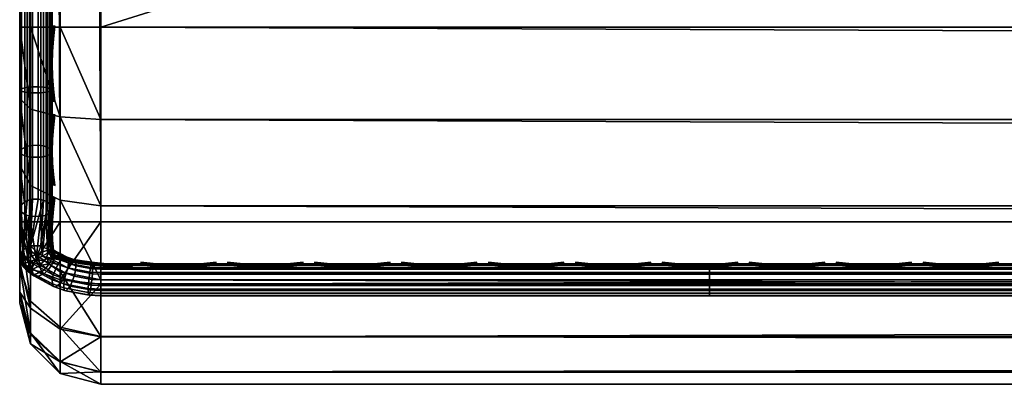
# Model space of a CAD drawing. Header units: inches. Extents: x 0 to 76, y -28.1 to 0.
# Tile 2 of 256: x 3.5 to 6.5, y -28 to -26.9. Entities that reach past the tile are written whole.
import ezdxf

# ---------------------------------------------------------------- set-up
doc = ezdxf.new("R2010")
doc.units = ezdxf.units.IN
doc.header["$LTSCALE"] = 0.03937
doc.header["$MEASUREMENT"] = 0
for name, color, linetype in [('A-FURN-3-ST', 151, 'Continuous'), ('A-FURN-3-ST-SEAM', 250, 'Continuous'), ('A-FURN-3-STITCH', 15, 'Continuous')]:
    doc.layers.add(name, color=color, linetype=linetype)

msp = doc.modelspace()

# ---------------------------------------------------------------- meshes
at = {"layer": 'A-FURN-3-ST'}
mesh = msp.add_polyface(dxfattribs=at)
corners = [(3.75, -5.4592, 18), (72.25, -5.4592, 18), (3.75, -5.1746, 17.9626), (72.25, -5.1746, 17.9626), (3.75, -4.9094, 17.8528), (72.25, -4.9094, 17.8528), (3.75, -4.6816, 17.6781), (72.25, -4.6816, 17.6781), (3.75, -4.5068, 17.4505), (72.25, -4.5068, 17.4505), (3.75, -4.3968, 17.1854), (72.25, -4.3968, 17.1854), (3.75, -4.3592, 16.9008), (72.25, -4.3504, 5.5004), (3.75, -4.3504, 5.5004), (3.75, -4.3883, 5.3089), (72.25, -4.3883, 5.3089), (3.75, -4.4967, 5.1466), (72.25, -4.4967, 5.1466), (3.75, -4.659, 5.0381), (72.25, -4.659, 5.0381), (3.75, -4.8504, 5), (3.75, -27.51, 5), (3.625, -4.8504, 5.0335), (3.625, -27.51, 5.0335), (3.5335, -4.8504, 5.125), (3.5335, -4.5038, 5.3567), (3.625, -4.3839, 5.5004), (3.625, -4.4193, 5.3217), (3.625, -4.5204, 5.1703), (3.625, -4.6718, 5.069), (3.5335, -4.4842, 16.9008), (3.625, -4.3926, 16.9008), (3.625, -4.4292, 17.1767), (3.5335, -5.2069, 17.8418), (3.625, -5.4592, 17.9665), (3.625, -5.1833, 17.9302), (3.5335, -4.77, 17.5897), (3.625, -4.7053, 17.6544), (3.625, -4.5358, 17.4337), (3.5335, -4.615, 17.3879), (3.5335, -4.5175, 17.153), (3.625, -4.9261, 17.8238), (3.625, -26.91, 17.9665), (3.75, -26.91, 18)]
mesh.append_faces([[corners[k] for k in face] for face in [(0, 1, 2), (2, 3, 4), (4, 5, 6), (6, 7, 8), (8, 9, 10), (10, 11, 12), (12, 13, 14), (14, 13, 15), (15, 16, 17), (17, 18, 19), (19, 20, 21), (21, 22, 23), (23, 24, 25), (26, 27, 28), (28, 27, 14), (28, 14, 15), (28, 15, 29), (29, 15, 17), (29, 17, 30), (30, 17, 19), (30, 19, 23), (23, 19, 21), (23, 25, 30), (27, 31, 32), (27, 32, 14), (14, 32, 12), (31, 33, 32), (32, 33, 10), (32, 10, 12), (34, 35, 36), (37, 38, 39, 40), (40, 39, 33, 41), (35, 0, 36), (36, 0, 2), (36, 2, 42), (42, 2, 4), (42, 4, 38), (38, 4, 6), (38, 6, 39), (39, 6, 8), (39, 8, 33), (33, 8, 10), (35, 43, 0), (44, 1, 0)]])
mesh = msp.add_polyface(dxfattribs=at)
corners = [(72.375, -4.8504, 5.0335), (72.375, -27.51, 5.0335), (72.25, -4.8504, 5), (72.25, -4.3504, 5.5004), (72.375, -4.3839, 5.5004), (72.25, -4.3883, 5.3089), (72.375, -4.4193, 5.3217), (72.25, -4.4967, 5.1466), (72.375, -4.5204, 5.1703), (72.25, -4.659, 5.0381), (72.375, -4.6718, 5.069), (72.4665, -4.7068, 5.1536), (72.4665, -4.4754, 5.5003), (72.4665, -4.5038, 5.3567), (72.4665, -4.5851, 5.2349), (72.25, -4.3592, 16.9008), (72.375, -4.3926, 16.9008), (72.25, -5.4592, 18), (72.375, -5.4592, 17.9665), (72.25, -5.1746, 17.9626), (72.375, -5.1833, 17.9302), (72.25, -4.9094, 17.8528), (72.375, -4.9261, 17.8238), (72.25, -4.6816, 17.6781), (72.375, -4.7053, 17.6544), (72.25, -4.5068, 17.4505), (72.375, -4.5358, 17.4337), (72.25, -4.3968, 17.1854), (72.375, -4.4292, 17.1767), (72.4665, -4.5175, 17.153), (72.4665, -5.4592, 17.875), (72.25, -26.91, 18), (72.375, -26.91, 17.9665), (3.75, -5.1746, 17.9626), (3.75, -4.9094, 17.8528), (3.75, -4.6816, 17.6781), (3.75, -4.5068, 17.4505), (3.75, -4.3968, 17.1854), (3.75, -4.3592, 16.9008), (3.75, -4.3883, 5.3089), (3.75, -4.4967, 5.1466), (3.75, -4.659, 5.0381), (3.75, -4.8504, 5), (72.25, -27.51, 5)]
mesh.append_faces([[corners[k] for k in face] for face in [(0, 1, 2), (3, 4, 5), (5, 4, 6), (5, 6, 7), (7, 6, 8), (7, 8, 9), (9, 8, 10), (9, 10, 2), (2, 10, 0), (0, 10, 11), (12, 6, 4), (8, 6, 13, 14), (3, 15, 4), (4, 15, 16), (4, 16, 12), (17, 18, 19), (19, 18, 20), (19, 20, 21), (21, 20, 22), (21, 22, 23), (23, 22, 24), (23, 24, 25), (25, 24, 26), (25, 26, 27), (27, 26, 28), (27, 28, 15), (15, 28, 16), (16, 28, 29), (18, 30, 20), (17, 31, 18), (18, 32, 30), (33, 17, 19), (34, 19, 21), (35, 21, 23), (36, 23, 25), (37, 25, 27), (38, 27, 15), (15, 3, 38), (39, 3, 5), (40, 5, 7), (41, 7, 9), (42, 9, 2), (2, 43, 42)]])
mesh = msp.add_polyface(dxfattribs=at)
corners = [(3.5335, -4.8504, 5.125), (3.5335, -27.51, 5.125), (3.5, -4.8504, 5.25), (3.5, -4.6338, 5.3751), (3.5, -4.6004, 5.5002), (3.5335, -4.5038, 5.3567), (3.5335, -4.4754, 5.5003), (3.625, -4.3839, 5.5004), (3.625, -4.6718, 5.069), (3.5335, -4.7068, 5.1536), (3.5335, -4.5851, 5.2349), (3.625, -4.5204, 5.1703), (3.625, -4.4193, 5.3217), (3.5, -4.7253, 5.2835), (3.5, -4.6092, 16.9007), (3.5335, -4.4842, 16.9008), (3.5, -5.4592, 17.75), (3.5335, -5.4592, 17.875), (3.5, -5.2393, 17.7211), (3.5335, -5.2069, 17.8418), (3.5, -5.0343, 17.6362), (3.5335, -4.9719, 17.7445), (3.5, -4.8583, 17.5013), (3.5335, -4.77, 17.5897), (3.5, -4.7233, 17.3254), (3.5335, -4.615, 17.3879), (3.5, -4.6383, 17.1205), (3.5335, -4.5175, 17.153), (3.625, -4.4292, 17.1767), (3.625, -5.4592, 17.9665), (3.625, -5.1833, 17.9302), (3.625, -4.9261, 17.8238), (3.625, -4.7053, 17.6544), (3.5, -26.91, 17.75), (3.5335, -26.91, 17.875), (3.5, -27.51, 5.25), (3.5, -27.76, 5.5), (3.5, -27.76, 16.9)]
mesh.append_faces([[corners[k] for k in face] for face in [(0, 1, 2), (3, 4, 5), (5, 4, 6), (5, 6, 7), (8, 0, 9), (8, 9, 10, 11), (11, 10, 5, 12), (0, 2, 9), (9, 2, 13), (9, 13, 10), (10, 13, 3), (10, 3, 5), (4, 14, 6), (6, 14, 15), (6, 15, 7), (16, 17, 18), (18, 17, 19), (18, 19, 20), (20, 19, 21), (20, 21, 22), (22, 21, 23), (22, 23, 24), (24, 23, 25), (24, 25, 26), (26, 25, 27), (26, 27, 14), (14, 27, 15), (15, 27, 28), (17, 29, 19), (19, 30, 31, 21), (21, 31, 32, 23), (16, 33, 17), (17, 34, 29), (35, 4, 2), (2, 4, 3), (2, 3, 13), (4, 36, 14), (14, 37, 16), (18, 20, 16), (16, 20, 22), (16, 22, 24), (24, 26, 16), (16, 26, 14)]])
mesh = msp.add_polyface(dxfattribs=at)
corners = [(3.5335, -4.8504, 5.125), (3.625, -27.51, 5.0335), (3.5335, -27.51, 5.125), (3.5, -4.8504, 5.25), (3.5, -27.51, 5.25), (3.5335, -27.6535, 5.1535), (3.5, -27.635, 5.2835), (3.5335, -27.7752, 5.2348), (3.5, -27.7265, 5.375), (3.5335, -27.8565, 5.3565), (3.5, -27.76, 5.5), (3.5335, -27.885, 5.5), (3.625, -27.941, 5.3215), (3.625, -27.8399, 5.1701), (3.625, -27.6885, 5.069), (3.625, -27.9765, 16.9), (3.5335, -27.885, 16.9), (3.5, -27.76, 16.9), (3.5335, -27.8518, 17.1523), (3.5, -27.731, 17.12), (3.625, -27.186, 17.9302), (3.5335, -26.91, 17.875), (3.5335, -27.1624, 17.8418), (3.5335, -27.3975, 17.7444), (3.625, -27.4433, 17.8236), (3.5335, -27.5994, 17.5894), (3.625, -27.6641, 17.6541), (3.5, -26.91, 17.75), (3.5, -27.13, 17.721), (3.5, -27.335, 17.6361), (3.5, -27.511, 17.501), (3.5335, -27.7544, 17.3875), (3.5, -27.6461, 17.325), (3.5335, -5.4592, 17.875), (3.5, -4.6004, 5.5002), (3.5, -4.6092, 16.9007), (3.5, -5.4592, 17.75)]
mesh.append_faces([[corners[k] for k in face] for face in [(0, 1, 2), (3, 2, 4), (1, 5, 2), (2, 5, 4), (4, 5, 6), (6, 5, 7), (6, 7, 8), (8, 7, 9), (8, 9, 10), (10, 9, 11), (11, 9, 12), (13, 12, 9, 7), (13, 7, 5, 14), (11, 15, 16), (11, 16, 10), (10, 16, 17), (15, 18, 16), (16, 18, 19), (16, 19, 17), (20, 21, 22), (20, 22, 23, 24), (24, 23, 25, 26), (21, 27, 22), (22, 27, 28), (22, 28, 23), (23, 28, 29), (23, 29, 25), (25, 29, 30), (25, 30, 31), (31, 30, 32), (31, 32, 18), (18, 32, 19), (33, 27, 21), (6, 8, 4), (4, 8, 10), (4, 10, 34), (35, 10, 17), (36, 17, 27), (27, 17, 19), (27, 19, 32), (32, 30, 27), (27, 30, 29), (27, 29, 28)]])
mesh = msp.add_polyface(dxfattribs=at)
corners = [(3.75, -4.8504, 5), (72.25, -27.51, 5), (3.75, -27.51, 5), (3.625, -4.8504, 5.0335), (3.625, -27.51, 5.0335), (3.75, -28.01, 5.5), (3.625, -27.9765, 5.5), (3.75, -27.9719, 5.3087), (3.625, -27.941, 5.3215), (3.75, -27.8636, 5.1464), (3.625, -27.8399, 5.1701), (3.75, -27.7013, 5.0381), (3.625, -27.6885, 5.069), (3.5335, -27.6535, 5.1535), (3.5335, -27.885, 5.5), (3.75, -28.01, 16.9), (3.625, -27.9765, 16.9), (3.75, -26.91, 18), (3.625, -26.91, 17.9665), (3.75, -27.1947, 17.9625), (3.625, -27.186, 17.9302), (3.75, -27.46, 17.8526), (3.625, -27.4433, 17.8236), (3.75, -27.6878, 17.6778), (3.625, -27.6641, 17.6541), (3.75, -27.8626, 17.45), (3.625, -27.8336, 17.4333), (3.75, -27.9725, 17.1847), (3.625, -27.9402, 17.176), (3.5335, -27.8518, 17.1523), (3.5335, -26.91, 17.875), (3.5335, -27.5994, 17.5894), (3.5335, -27.7544, 17.3875), (3.625, -5.4592, 17.9665), (3.75, -5.4592, 18), (72.25, -28.01, 16.9), (72.25, -27.9725, 17.1847), (72.25, -27.8626, 17.45), (72.25, -27.6878, 17.6778), (72.25, -27.46, 17.8526), (72.25, -27.1947, 17.9625), (72.25, -27.7013, 5.0381), (72.25, -27.8636, 5.1464), (72.25, -27.9719, 5.3087)]
mesh.append_faces([[corners[k] for k in face] for face in [(0, 1, 2), (3, 2, 4), (5, 6, 7), (7, 6, 8), (7, 8, 9), (9, 8, 10), (9, 10, 11), (11, 10, 12), (11, 12, 2), (2, 12, 4), (4, 12, 13), (14, 8, 6), (5, 15, 6), (6, 15, 16), (6, 16, 14), (17, 18, 19), (19, 18, 20), (19, 20, 21), (21, 20, 22), (21, 22, 23), (23, 22, 24), (23, 24, 25), (25, 24, 26), (25, 26, 27), (27, 26, 28), (27, 28, 15), (15, 28, 16), (16, 28, 29), (18, 30, 20), (24, 31, 32, 26), (26, 32, 29, 28), (33, 30, 18), (34, 18, 17), (15, 35, 27), (27, 36, 25), (25, 37, 23), (23, 38, 21), (21, 39, 19), (19, 40, 17), (5, 35, 15), (2, 1, 11), (11, 41, 9), (9, 42, 7), (7, 43, 5)]])
mesh = msp.add_polyface(dxfattribs=at)
corners = [(72.375, -4.8504, 5.0335), (72.4665, -27.51, 5.125), (72.375, -27.51, 5.0335), (72.25, -4.8504, 5), (72.25, -27.51, 5), (72.4665, -27.8565, 5.3565), (72.375, -27.9765, 5.5), (72.375, -27.941, 5.3215), (72.25, -28.01, 5.5), (72.25, -27.9719, 5.3087), (72.375, -27.8399, 5.1701), (72.25, -27.8636, 5.1464), (72.375, -27.6885, 5.069), (72.25, -27.7013, 5.0381), (72.4665, -27.6535, 5.1535), (72.4665, -27.7752, 5.2348), (72.4665, -27.885, 16.9), (72.375, -27.9765, 16.9), (72.25, -28.01, 16.9), (72.375, -27.9402, 17.176), (72.25, -27.9725, 17.1847), (72.4665, -27.1624, 17.8418), (72.375, -26.91, 17.9665), (72.375, -27.186, 17.9302), (72.25, -26.91, 18), (72.25, -27.1947, 17.9625), (72.375, -27.4433, 17.8236), (72.25, -27.46, 17.8526), (72.375, -27.6641, 17.6541), (72.25, -27.6878, 17.6778), (72.375, -27.8336, 17.4333), (72.25, -27.8626, 17.45), (72.375, -5.4592, 17.9665), (3.75, -27.9725, 17.1847), (3.75, -27.8626, 17.45), (3.75, -27.6878, 17.6778), (3.75, -27.46, 17.8526), (3.75, -27.1947, 17.9625), (3.75, -26.91, 18), (3.75, -28.01, 5.5), (3.75, -27.7013, 5.0381), (3.75, -27.8636, 5.1464), (3.75, -27.9719, 5.3087), (72.25, -5.4592, 18)]
mesh.append_faces([[corners[k] for k in face] for face in [(0, 1, 2), (3, 2, 4), (5, 6, 7), (7, 6, 8), (7, 8, 9), (7, 9, 10), (10, 9, 11), (10, 11, 12), (12, 11, 13), (12, 13, 2), (2, 13, 4), (2, 1, 12), (12, 14, 15, 10), (6, 16, 17), (6, 17, 8), (8, 17, 18), (16, 19, 17), (17, 19, 20), (17, 20, 18), (21, 22, 23), (22, 24, 23), (23, 24, 25), (23, 25, 26), (26, 25, 27), (26, 27, 28), (28, 27, 29), (28, 29, 30), (30, 29, 31), (30, 31, 19), (19, 31, 20), (32, 24, 22), (33, 18, 20), (34, 20, 31), (35, 31, 29), (36, 29, 27), (37, 27, 25), (38, 25, 24), (8, 18, 39), (40, 4, 13), (41, 13, 11), (42, 11, 9), (39, 9, 8), (24, 43, 38)]])
at = {"layer": 'A-FURN-3-ST-SEAM'}
mesh = msp.add_polyface(dxfattribs=at)
corners = [(3.6, -27.1032, 17.881), (3.5929, -27.1082, 17.906), (3.6, -27.2772, 17.8301), (3.6, -26.91, 17.9), (3.5929, -26.91, 17.9255), (3.6, -27.0951, 17.8825), (3.5929, -19.7597, 17.9255), (3.6, -19.7597, 17.9), (3.5929, -12.6094, 17.9255), (3.6, -12.6094, 17.9), (3.5929, -5.4592, 17.9255), (3.6, -5.4592, 17.9), (3.5929, -5.2723, 17.9082), (3.6, -5.2771, 17.8831), (3.5929, -5.0818, 17.8536), (3.5872, -5.1031, 17.7996), (3.5965, -5.0976, 17.8137), (3.5965, -5.2801, 17.866), (3.5872, -5.2828, 17.8512), (3.5965, -5.4592, 17.8826), (3.5872, -5.4592, 17.8675), (3.5965, -12.6094, 17.8826), (3.5872, -12.6094, 17.8675), (3.5965, -19.7597, 17.8826), (3.5872, -19.7597, 17.8675), (3.5965, -26.91, 17.8826), (3.5872, -26.91, 17.8675), (3.5965, -27.0999, 17.8639), (3.5872, -27.097, 17.8491), (3.5965, -27.286, 17.8078), (3.5872, -27.2803, 17.7939), (3.6, -5.0912, 17.8298)]
mesh.append_faces([[corners[k] for k in face] for face in [(0, 1, 2), (3, 4, 5), (5, 4, 1), (5, 1, 0), (4, 3, 6), (6, 3, 7), (6, 7, 8), (8, 7, 9), (8, 9, 10), (10, 9, 11), (10, 11, 12), (12, 11, 13), (12, 13, 14), (15, 16, 17, 18), (18, 17, 19, 20), (20, 19, 21, 22), (22, 21, 23, 24), (24, 23, 25, 26), (26, 25, 27, 28), (28, 27, 29, 30), (16, 31, 17), (17, 31, 13), (17, 13, 19), (19, 13, 11), (19, 11, 21), (21, 11, 9), (21, 9, 23), (23, 9, 7), (23, 7, 25), (25, 7, 3), (25, 3, 5), (25, 5, 27), (27, 5, 0), (27, 0, 2)]])
mesh = msp.add_polyface(dxfattribs=at)
corners = [(3.5567, -27.0937, 17.8324), (3.539, -27.0939, 17.8334), (3.539, -26.91, 17.8515), (3.5567, -26.91, 17.8505), (3.539, -19.7597, 17.8515), (3.5567, -19.7597, 17.8505), (3.539, -12.6094, 17.8515), (3.5567, -12.6094, 17.8505), (3.539, -5.4592, 17.8515), (3.5567, -5.4592, 17.8505), (3.5003, -12.6094, 17.9045), (3.5019, -12.6094, 17.8868), (3.5019, -19.7597, 17.8868), (3.5003, -19.7597, 17.9045), (3.5019, -26.91, 17.8868), (3.5003, -26.91, 17.9045), (3.5019, -27.1007, 17.868), (3.5003, -27.1041, 17.8854), (3.5228, -27.0953, 17.8406), (3.5228, -26.91, 17.8588), (3.5228, -19.7597, 17.8588), (3.5228, -12.6094, 17.8588), (3.5929, -12.6094, 17.9255), (3.5812, -12.6094, 17.939), (3.5812, -19.7597, 17.939), (3.5929, -19.7597, 17.9255), (3.5812, -26.91, 17.939), (3.5929, -26.91, 17.9255), (3.5812, -27.1108, 17.9192), (3.5929, -27.1082, 17.906), (3.5655, -12.6094, 17.9472), (3.5655, -19.7597, 17.9472), (3.5655, -26.91, 17.9472), (3.5051, -12.6094, 17.9217), (3.5051, -19.7597, 17.9217), (3.5051, -26.91, 17.9217), (3.5051, -27.1074, 17.9022), (3.5304, -26.91, 17.9459), (3.5304, -19.7597, 17.9459), (3.5304, -12.6094, 17.9459), (3.5155, -26.91, 17.9362), (3.5155, -19.7597, 17.9362), (3.5155, -12.6094, 17.9362), (3.5155, -27.1102, 17.9164), (3.5734, -27.0948, 17.8381), (3.5734, -26.91, 17.8563), (3.5734, -19.7597, 17.8563), (3.5734, -12.6094, 17.8563), (3.5872, -27.097, 17.8491), (3.5872, -26.91, 17.8675), (3.5872, -19.7597, 17.8675), (3.5872, -12.6094, 17.8675)]
mesh.append_faces([[corners[k] for k in face] for face in [(0, 1, 2, 3), (3, 2, 4, 5), (5, 4, 6, 7), (7, 6, 8, 9), (10, 11, 12, 13), (13, 12, 14, 15), (15, 14, 16, 17), (1, 18, 19, 2), (2, 19, 20, 4), (4, 20, 21, 6), (22, 23, 24, 25), (25, 24, 26, 27), (27, 26, 28, 29), (23, 30, 31, 24), (24, 31, 32, 26), (33, 10, 13, 34), (34, 13, 15, 35), (35, 15, 17, 36), (37, 32, 31, 38), (38, 31, 30, 39), (40, 37, 38, 41), (41, 38, 39, 42), (36, 43, 40, 35), (35, 40, 41, 34), (34, 41, 42, 33), (18, 16, 14, 19), (19, 14, 12, 20), (20, 12, 11, 21), (44, 0, 3, 45), (45, 3, 5, 46), (46, 5, 7, 47), (48, 44, 45, 49), (49, 45, 46, 50), (50, 46, 47, 51)]])
mesh = msp.add_polyface(dxfattribs=at)
corners = [(3.5965, -27.4573, 17.7159), (3.59, -27.5959, 17.5859), (3.5872, -27.4489, 17.7033), (3.5647, -27.5833, 17.5733), (3.5734, -27.4427, 17.694), (3.5338, -27.5837, 17.5737), (3.5567, -27.4394, 17.6892), (3.539, -27.44, 17.69), (3.539, -27.2741, 17.7791), (3.5567, -27.2737, 17.7781), (3.539, -27.0939, 17.8334), (3.5567, -27.0937, 17.8324), (3.5003, -27.1041, 17.8854), (3.5019, -27.1007, 17.868), (3.5019, -27.2876, 17.8117), (3.5003, -27.2944, 17.8281), (3.5019, -27.4597, 17.7193), (3.5003, -27.4695, 17.734), (3.5, -27.6176, 17.6076), (3.5091, -27.5968, 17.5868), (3.5228, -27.4441, 17.6961), (3.5228, -27.2769, 17.7858), (3.5228, -27.0953, 17.8406), (3.5929, -27.1082, 17.906), (3.5812, -27.1108, 17.9192), (3.5812, -27.3076, 17.8599), (3.5929, -27.3025, 17.8475), (3.5812, -27.4887, 17.7627), (3.5929, -27.4812, 17.7515), (3.5812, -26.91, 17.939), (3.5655, -26.91, 17.9472), (3.5655, -27.1123, 17.9272), (3.5655, -27.3107, 17.8674), (3.5655, -27.4933, 17.7694), (3.5051, -27.1074, 17.9022), (3.5051, -27.301, 17.8439), (3.5051, -27.4791, 17.7483), (3.5304, -27.4926, 17.7684), (3.5304, -27.3102, 17.8662), (3.5304, -27.1121, 17.9259), (3.5304, -26.91, 17.9459), (3.5155, -27.4872, 17.7603), (3.5155, -27.3065, 17.8573), (3.5872, -27.2803, 17.7939), (3.5734, -27.2759, 17.7835), (3.5155, -27.1102, 17.9164), (3.5155, -26.91, 17.9362), (3.5734, -27.0948, 17.8381), (3.5872, -27.097, 17.8491)]
mesh.append_faces([[corners[k] for k in face] for face in [(0, 1, 2), (2, 3, 4), (4, 5, 6), (6, 5, 7), (6, 7, 8, 9), (9, 8, 10, 11), (12, 13, 14, 15), (15, 14, 16, 17), (17, 16, 18), (19, 16, 20), (19, 20, 7), (7, 20, 21, 8), (8, 21, 22, 10), (23, 24, 25, 26), (26, 25, 27, 28), (29, 30, 31, 24), (24, 31, 32, 25), (25, 32, 33, 27), (34, 12, 15, 35), (35, 15, 17, 36), (37, 33, 32, 38), (38, 32, 31, 39), (39, 31, 30, 40), (35, 36, 41, 42), (42, 41, 37, 38), (21, 20, 16, 14), (43, 2, 4, 44), (44, 4, 6, 9), (42, 38, 39, 45), (45, 39, 40, 46), (35, 42, 45, 34), (21, 14, 13, 22), (44, 9, 11, 47), (43, 44, 47, 48)]])
mesh = msp.add_polyface(dxfattribs=at)
corners = [(3.6458, -27.6186, 17.6508), (3.6496, -27.6252, 17.6348), (3.6015, -27.5949, 17.6272), (3.6069, -27.6024, 17.6121), (3.5999, -27.5938, 17.6261), (3.6005, -27.5976, 17.6074), (3.59, -27.5959, 17.5859), (3.6017, -27.6093, 17.5941), (3.5985, -27.6236, 17.5839), (3.608, -27.6141, 17.5988), (3.605, -27.6284, 17.5887), (3.6, -27.594, 17.6295), (3.6, -27.5941, 17.6303), (3.5966, -27.5979, 17.6505), (3.5859, -27.6057, 17.666), (3.6352, -27.62, 17.6751), (3.6263, -27.6281, 17.6884), (3.5692, -27.6156, 17.6724), (3.5965, -27.4573, 17.7159), (3.6, -27.467, 17.7303), (3.5929, -27.4812, 17.7515), (3.6, -27.2927, 17.8239), (3.5929, -27.3025, 17.8475), (3.6, -27.4463, 17.7439), (3.6, -27.2772, 17.8301), (3.5929, -27.1082, 17.906), (3.5872, -27.2803, 17.7939), (3.5965, -27.286, 17.8078), (3.5872, -27.4489, 17.7033), (3.5965, -27.0999, 17.8639)]
mesh.append_faces([[corners[k] for k in face] for face in [(0, 1, 2), (2, 1, 3), (2, 3, 4), (4, 3, 5), (4, 5, 6), (6, 5, 7), (6, 7, 8), (8, 7, 9, 10), (4, 11, 2), (2, 11, 12), (2, 12, 13), (14, 15, 13), (13, 15, 0), (13, 0, 2), (15, 14, 16), (16, 14, 17), (3, 9, 7, 5), (6, 18, 4), (4, 18, 19), (4, 19, 11), (20, 13, 19), (19, 13, 12), (19, 12, 11), (21, 22, 23), (23, 22, 20), (23, 20, 19), (24, 25, 22), (24, 22, 21), (26, 27, 18, 28), (29, 24, 27), (27, 24, 21), (27, 21, 23), (27, 23, 18), (18, 23, 19)]])
mesh = msp.add_polyface(dxfattribs=at)
corners = [(3.5985, -27.6236, 17.5839), (3.5912, -27.6386, 17.5782), (3.5823, -27.6207, 17.5691), (3.6175, -27.6408, 17.697), (3.5692, -27.6156, 17.6724), (3.5508, -27.6247, 17.6692), (3.5334, -27.6332, 17.6583), (3.5274, -27.6339, 17.6531), (3.59, -27.5959, 17.5859), (3.5623, -27.6441, 17.5669), (3.52, -27.6241, 17.5436), (3.5376, -27.6154, 17.5403), (3.5571, -27.607, 17.5472), (3.5647, -27.5833, 17.5733), (3.5338, -27.5837, 17.5737), (3.5091, -27.5968, 17.5868), (3.507, -27.6317, 17.5565), (3.5005, -27.637, 17.5772), (3.51, -27.6383, 17.6283), (3.5, -27.6176, 17.6076), (3.5872, -27.4489, 17.7033), (3.5734, -27.4427, 17.694), (3.5019, -27.4597, 17.7193), (3.539, -27.44, 17.69), (3.5003, -27.4695, 17.734), (3.5051, -27.4791, 17.7483), (3.5102, -27.6383, 17.6287), (3.5155, -27.4872, 17.7603), (3.5304, -27.4926, 17.7684), (3.5655, -27.4933, 17.7694), (3.5812, -27.4887, 17.7627), (3.5859, -27.6057, 17.666), (3.5929, -27.4812, 17.7515), (3.5966, -27.5979, 17.6505)]
mesh.append_faces([[corners[k] for k in face] for face in [(0, 1, 2), (3, 4, 5), (6, 5, 7), (2, 8, 0), (9, 10, 11), (9, 11, 12), (8, 2, 12), (12, 2, 9), (8, 12, 13), (13, 12, 14), (14, 12, 11), (14, 11, 10), (14, 10, 15), (15, 10, 16), (15, 16, 17), (18, 19, 17), (17, 19, 15), (20, 8, 13), (21, 13, 14), (19, 22, 15), (14, 15, 23), (24, 19, 25), (25, 19, 18), (25, 18, 26), (25, 26, 27), (27, 26, 7), (27, 7, 28), (28, 7, 5), (28, 5, 29), (29, 5, 4), (29, 4, 30), (30, 4, 31), (30, 31, 32), (32, 31, 33)]])
mesh = msp.add_polyface(dxfattribs=at)
corners = [(3.6697, -27.6272, 17.6593), (3.6726, -27.6335, 17.643), (3.6458, -27.6186, 17.6508), (3.6496, -27.6252, 17.6348), (3.605, -27.6284, 17.5887), (3.608, -27.6141, 17.5988), (3.6504, -27.6367, 17.6213), (3.6482, -27.6515, 17.6117), (3.6732, -27.6449, 17.6294), (3.6715, -27.6599, 17.62), (3.6677, -27.6768, 17.6161), (3.6432, -27.668, 17.6073), (3.598, -27.6437, 17.5832), (3.5912, -27.6386, 17.5782), (3.5985, -27.6236, 17.5839), (3.5753, -27.6694, 17.5896), (3.5875, -27.658, 17.5837), (3.6357, -27.6839, 17.6094), (3.6269, -27.6972, 17.6173), (3.6621, -27.6933, 17.6188), (3.6554, -27.7074, 17.6274), (3.7182, -27.7191, 17.639), (3.7136, -27.7358, 17.6695), (3.6426, -27.7224, 17.6562), (3.6099, -27.7109, 17.6448), (3.6007, -27.701, 17.6771), (3.6039, -27.7089, 17.6614), (3.638, -27.7209, 17.6733), (3.6356, -27.7133, 17.6893), (3.712, -27.7348, 17.6872), (3.7111, -27.7276, 17.7035), (3.6352, -27.62, 17.6751), (3.6616, -27.6295, 17.6845), (3.7233, -27.6371, 17.6691), (3.6263, -27.6281, 17.6884), (3.5692, -27.6156, 17.6724), (3.6175, -27.6408, 17.697), (3.6069, -27.6024, 17.6121), (3.718, -27.65, 17.7102), (3.7204, -27.6404, 17.6953), (3.655, -27.6382, 17.6985), (3.7157, -27.6644, 17.7204), (3.6483, -27.6518, 17.7078), (3.7119, -27.6992, 17.7239), (3.6378, -27.6852, 17.71), (3.6036, -27.6731, 17.6981), (3.7111, -27.7153, 17.7164), (3.6355, -27.701, 17.7022), (3.6005, -27.6887, 17.69)]
mesh.append_faces([[corners[k] for k in face] for face in [(0, 1, 2), (2, 1, 3), (4, 5, 6, 7), (7, 6, 8, 9), (9, 10, 11, 7), (7, 11, 12, 4), (4, 12, 13, 14), (15, 16, 17, 18), (18, 17, 19, 20), (21, 22, 23, 20), (20, 23, 24, 18), (25, 26, 27, 28), (28, 27, 29, 30), (2, 31, 0), (0, 31, 32), (0, 32, 33), (34, 35, 36), (22, 29, 27, 23), (23, 27, 26, 24), (10, 19, 17, 11), (11, 17, 16, 12), (1, 8, 6, 3), (3, 6, 5, 37), (38, 39, 32, 40), (40, 32, 31, 34), (41, 38, 40, 42), (42, 40, 34, 36), (43, 41, 42, 44), (44, 42, 36, 45), (46, 43, 44, 47), (47, 44, 45, 48), (30, 46, 47, 28), (28, 47, 48, 25)]])
mesh = msp.add_polyface(dxfattribs=at)
corners = [(3.5823, -27.6207, 17.5691), (3.5912, -27.6386, 17.5782), (3.5623, -27.6441, 17.5669), (3.5802, -27.6526, 17.5783), (3.5674, -27.6635, 17.5838), (3.5875, -27.658, 17.5837), (3.5753, -27.6694, 17.5896), (3.6269, -27.6972, 17.6173), (3.6099, -27.7109, 17.6448), (3.5515, -27.6792, 17.6133), (3.5426, -27.6726, 17.6068), (3.5376, -27.6572, 17.58), (3.5176, -27.655, 17.6034), (3.5338, -27.669, 17.6218), (3.5291, -27.6603, 17.6366), (3.5431, -27.6759, 17.6286), (3.5386, -27.6673, 17.6436), (3.6039, -27.7089, 17.6614), (3.6007, -27.701, 17.6771), (3.6175, -27.6408, 17.697), (3.5508, -27.6247, 17.6692), (3.6036, -27.6731, 17.6981), (3.5427, -27.6401, 17.6652), (3.5384, -27.6549, 17.6565), (3.6005, -27.6887, 17.69), (3.5334, -27.6332, 17.6583), (3.5274, -27.6339, 17.6531), (3.5289, -27.6479, 17.6494), (3.5102, -27.6383, 17.6287), (3.51, -27.6383, 17.6283), (3.598, -27.6437, 17.5832), (3.5005, -27.637, 17.5772), (3.507, -27.6317, 17.5565), (3.52, -27.6241, 17.5436)]
mesh.append_faces([[corners[k] for k in face] for face in [(0, 1, 2), (2, 1, 3), (2, 3, 4), (4, 3, 5, 6), (7, 8, 9, 6), (6, 9, 10, 4), (4, 10, 11), (11, 10, 12), (12, 10, 13), (12, 13, 14), (14, 13, 15, 16), (16, 15, 17, 18), (19, 20, 21), (21, 20, 22), (21, 22, 23, 24), (24, 23, 16, 18), (22, 20, 25), (25, 26, 27), (27, 26, 28), (27, 28, 14), (14, 28, 29), (14, 29, 12), (11, 2, 4), (8, 17, 15, 9), (9, 15, 13, 10), (30, 5, 3, 1), (23, 22, 25, 27), (16, 23, 27, 14), (29, 31, 12), (12, 31, 11), (11, 31, 32), (11, 32, 33), (11, 33, 2)]])
mesh = msp.add_polyface(dxfattribs=at)
corners = [(3.75, -27.6385, 17.6706), (5.625, -27.6444, 17.6539), (3.75, -27.6444, 17.6539), (3.7233, -27.6371, 17.6691), (3.7243, -27.643, 17.6525), (3.6697, -27.6272, 17.6593), (3.6726, -27.6335, 17.643), (3.6715, -27.6599, 17.62), (3.6732, -27.6449, 17.6294), (3.7245, -27.6544, 17.6388), (3.724, -27.6696, 17.6296), (3.75, -27.6558, 17.6402), (3.75, -27.671, 17.631), (5.625, -27.6558, 17.6402), (5.625, -27.671, 17.631), (5.625, -27.6884, 17.6276), (3.75, -27.6884, 17.6276), (3.7226, -27.6869, 17.6261), (3.6677, -27.6768, 17.6161), (3.6554, -27.7074, 17.6274), (3.6621, -27.6933, 17.6188), (3.7206, -27.7042, 17.6296), (3.7182, -27.7191, 17.639), (3.75, -27.7057, 17.6311), (3.75, -27.7207, 17.6406), (5.625, -27.7057, 17.6311), (5.625, -27.7207, 17.6406), (5.625, -27.7376, 17.6713), (3.75, -27.7376, 17.6713), (3.7136, -27.7358, 17.6695), (3.7111, -27.7276, 17.7035), (3.712, -27.7348, 17.6872), (3.75, -27.7367, 17.689), (3.75, -27.7295, 17.7053), (5.625, -27.7367, 17.689), (5.625, -27.7295, 17.7053), (3.7204, -27.6404, 17.6953), (3.75, -27.642, 17.6969), (5.625, -27.6385, 17.6706), (3.6616, -27.6295, 17.6845), (3.75, -27.6517, 17.7118), (3.718, -27.65, 17.7102), (3.75, -27.6661, 17.7221), (3.7157, -27.6644, 17.7204), (3.75, -27.701, 17.7257), (3.7119, -27.6992, 17.7239), (3.75, -27.7171, 17.7182), (3.7111, -27.7153, 17.7164)]
mesh.append_faces([[corners[k] for k in face] for face in [(0, 1, 2), (0, 2, 3), (3, 2, 4), (3, 4, 5), (5, 4, 6), (7, 8, 9, 10), (10, 9, 11, 12), (12, 11, 13, 14), (14, 15, 16, 12), (12, 16, 17, 10), (10, 17, 18, 7), (19, 20, 21, 22), (22, 21, 23, 24), (24, 23, 25, 26), (26, 27, 28, 24), (24, 28, 29, 22), (30, 31, 32, 33), (33, 32, 34, 35), (3, 36, 0), (0, 36, 37), (0, 37, 38), (3, 39, 36), (27, 34, 32, 28), (28, 32, 31, 29), (16, 23, 21, 17), (17, 21, 20, 18), (2, 11, 9, 4), (4, 9, 8, 6), (40, 37, 36, 41), (42, 40, 41, 43), (44, 42, 43, 45), (46, 44, 45, 47), (33, 46, 47, 30)]])
mesh = msp.add_polyface(dxfattribs=at)
corners = [(7.5, -27.6385, 17.6706), (9.375, -27.6444, 17.6539), (7.5, -27.6444, 17.6539), (5.625, -27.6385, 17.6706), (5.625, -27.6444, 17.6539), (3.75, -27.6385, 17.6706), (5.625, -27.671, 17.631), (5.625, -27.6558, 17.6402), (7.5, -27.6558, 17.6402), (7.5, -27.671, 17.631), (9.375, -27.6558, 17.6402), (9.375, -27.671, 17.631), (9.375, -27.6884, 17.6276), (7.5, -27.6884, 17.6276), (5.625, -27.6884, 17.6276), (5.625, -27.7207, 17.6406), (5.625, -27.7057, 17.6311), (7.5, -27.7057, 17.6311), (7.5, -27.7207, 17.6406), (9.375, -27.7057, 17.6311), (9.375, -27.7207, 17.6406), (9.375, -27.7376, 17.6713), (7.5, -27.7376, 17.6713), (5.625, -27.7376, 17.6713), (5.625, -27.7295, 17.7053), (5.625, -27.7367, 17.689), (7.5, -27.7367, 17.689), (7.5, -27.7295, 17.7053), (9.375, -27.7367, 17.689), (9.375, -27.7295, 17.7053), (3.75, -27.642, 17.6969), (5.625, -27.642, 17.6969), (7.5, -27.642, 17.6969), (9.375, -27.6385, 17.6706), (3.75, -27.7057, 17.6311), (3.75, -27.6884, 17.6276), (3.75, -27.6558, 17.6402), (3.75, -27.6444, 17.6539), (7.5, -27.6517, 17.7118), (5.625, -27.6517, 17.7118), (3.75, -27.6517, 17.7118), (7.5, -27.6661, 17.7221), (5.625, -27.6661, 17.7221), (3.75, -27.6661, 17.7221), (7.5, -27.701, 17.7257), (5.625, -27.701, 17.7257), (3.75, -27.701, 17.7257), (7.5, -27.7171, 17.7182), (5.625, -27.7171, 17.7182), (3.75, -27.7171, 17.7182), (3.75, -27.7295, 17.7053)]
mesh.append_faces([[corners[k] for k in face] for face in [(0, 1, 2), (0, 2, 3), (3, 2, 4), (3, 4, 5), (3, 30, 31), (3, 31, 0), (0, 31, 32), (0, 32, 33), (14, 16, 34, 35), (4, 7, 36, 37), (39, 31, 30, 40), (42, 39, 40, 43), (45, 42, 43, 46), (48, 45, 46, 49), (24, 48, 49, 50)]])
mesh.append_faces([[corners[k] for k in face] for face in [(9, 13, 14, 6), (18, 22, 23, 15), (22, 26, 25, 23), (13, 17, 16, 14), (2, 8, 7, 4), (38, 32, 31, 39), (41, 38, 39, 42), (44, 41, 42, 45), (47, 44, 45, 48), (27, 47, 48, 24)]], dxfattribs={"vtx0": -1})
mesh.append_faces([[corners[k] for k in face] for face in [(9, 8, 10, 11), (11, 12, 13, 9), (18, 17, 19, 20), (20, 21, 22, 18), (27, 26, 28, 29), (21, 28, 26, 22)]], dxfattribs={"vtx0": -1, "vtx2": -1})
mesh.append_faces([[corners[k] for k in face] for face in [(6, 7, 8, 9), (15, 16, 17, 18), (24, 25, 26, 27)]], dxfattribs={"vtx2": -1})
at = {"layer": 'A-FURN-3-STITCH'}
mesh = msp.add_polymesh((7, 4), dxfattribs=at)
for k, corner in enumerate([(3.6007, -27.1377, 17.9265), (3.6028, -27.1378, 17.9279), (3.6071, -27.1381, 17.9308), (3.6093, -27.1383, 17.9323), (3.5964, -27.1002, 17.9368), (3.596, -27.1007, 17.9419), (3.6003, -27.101, 17.9448), (3.605, -27.1008, 17.9426), (3.5938, -27.0619, 17.9446), (3.5934, -27.0625, 17.9498), (3.5977, -27.0628, 17.9527), (3.6024, -27.0626, 17.9504), (3.5929, -27.0232, 17.9499), (3.5926, -27.0238, 17.9551), (3.5969, -27.0241, 17.958), (3.6016, -27.0238, 17.9557), (3.5938, -26.9842, 17.9528), (3.5934, -26.9848, 17.9579), (3.5977, -26.9851, 17.9608), (3.6024, -26.9848, 17.9586), (3.5964, -26.9452, 17.953), (3.596, -26.9458, 17.9582), (3.6003, -26.9461, 17.9611), (3.605, -26.9458, 17.9588), (3.6007, -26.9064, 17.9508), (3.6028, -26.9066, 17.9523), (3.6071, -26.9069, 17.9552), (3.6093, -26.907, 17.9566)]):
    mesh.set_mesh_vertex(divmod(k, 4), corner)
mesh = msp.add_polymesh((7, 4), dxfattribs=at)
for k, corner in enumerate([(3.6007, -27.3956, 17.8326), (3.6028, -27.3961, 17.8339), (3.6071, -27.3971, 17.8366), (3.6093, -27.3977, 17.838), (3.5964, -27.362, 17.8522), (3.596, -27.3639, 17.8571), (3.6003, -27.3649, 17.8598), (3.605, -27.3641, 17.8577), (3.5938, -27.3271, 17.8697), (3.5934, -27.329, 17.8745), (3.5977, -27.33, 17.8772), (3.6024, -27.3292, 17.8751), (3.5929, -27.2911, 17.8849), (3.5926, -27.293, 17.8897), (3.5969, -27.294, 17.8924), (3.6016, -27.2932, 17.8903), (3.5938, -27.2542, 17.8977), (3.5934, -27.256, 17.9025), (3.5977, -27.2571, 17.9052), (3.6024, -27.2563, 17.9031), (3.5964, -27.2166, 17.908), (3.596, -27.2184, 17.9129), (3.6003, -27.2195, 17.9156), (3.605, -27.2187, 17.9135), (3.6007, -27.1785, 17.9159), (3.6028, -27.179, 17.9173), (3.6071, -27.1801, 17.92), (3.6093, -27.1806, 17.9213)]):
    mesh.set_mesh_vertex(divmod(k, 4), corner)
mesh = msp.add_polymesh((7, 4), dxfattribs=at)
for k, corner in enumerate([(3.6007, -27.6204, 17.6751), (3.6028, -27.6212, 17.6763), (3.6071, -27.6229, 17.6786), (3.6093, -27.6238, 17.6798), (3.5964, -27.5931, 17.7028), (3.596, -27.5961, 17.707), (3.6003, -27.5978, 17.7093), (3.605, -27.5965, 17.7075), (3.5938, -27.5639, 17.7287), (3.5934, -27.5669, 17.7329), (3.5977, -27.5687, 17.7352), (3.6024, -27.5673, 17.7334), (3.5929, -27.533, 17.7527), (3.5926, -27.5361, 17.7569), (3.5969, -27.5378, 17.7592), (3.6016, -27.5365, 17.7574), (3.5938, -27.5007, 17.7746), (3.5934, -27.5037, 17.7788), (3.5977, -27.5054, 17.7812), (3.6024, -27.5041, 17.7793), (3.5964, -27.467, 17.7943), (3.596, -27.4701, 17.7985), (3.6003, -27.4718, 17.8009), (3.605, -27.4704, 17.7991), (3.6007, -27.4323, 17.8118), (3.6028, -27.4332, 17.813), (3.6071, -27.4349, 17.8154), (3.6093, -27.4357, 17.8165)]):
    mesh.set_mesh_vertex(divmod(k, 4), corner)
mesh = msp.add_polymesh((7, 4), dxfattribs=at)
for k, corner in enumerate([(3.8475, -27.6471, 17.7213), (3.8476, -27.6451, 17.7229), (3.8479, -27.641, 17.7262), (3.848, -27.639, 17.7278), (3.8086, -27.6478, 17.7249), (3.8082, -27.6486, 17.7301), (3.8084, -27.6445, 17.7333), (3.8091, -27.6397, 17.7314), (3.7695, -27.6466, 17.7262), (3.7691, -27.6473, 17.7313), (3.7694, -27.6433, 17.7346), (3.77, -27.6385, 17.7327), (3.7306, -27.6434, 17.725), (3.7302, -27.6442, 17.7301), (3.7304, -27.6401, 17.7334), (3.731, -27.6353, 17.7315), (3.692, -27.6383, 17.7215), (3.6916, -27.6391, 17.7266), (3.6918, -27.6351, 17.7299), (3.6924, -27.6302, 17.728), (3.6539, -27.6314, 17.7156), (3.6535, -27.6322, 17.7207), (3.6538, -27.6281, 17.724), (3.6544, -27.6233, 17.7221), (3.6167, -27.6227, 17.7073), (3.6168, -27.6207, 17.709), (3.6171, -27.6166, 17.7123), (3.6172, -27.6145, 17.7139)]):
    mesh.set_mesh_vertex(divmod(k, 4), corner)
mesh = msp.add_polymesh((7, 4), dxfattribs=at)
for k, corner in enumerate([(4.1053, -27.6428, 17.7154), (4.1053, -27.6406, 17.7168), (4.1054, -27.6363, 17.7197), (4.1054, -27.6341, 17.7212), (4.067, -27.647, 17.722), (4.0671, -27.6474, 17.7272), (4.0671, -27.6431, 17.7302), (4.0671, -27.6384, 17.7279), (4.0282, -27.6496, 17.7262), (4.0283, -27.65, 17.7314), (4.0283, -27.6457, 17.7343), (4.0283, -27.641, 17.7321), (3.9892, -27.6505, 17.7279), (3.9892, -27.6508, 17.733), (3.9893, -27.6465, 17.736), (3.9892, -27.6418, 17.7337), (3.9501, -27.6496, 17.727), (3.9502, -27.65, 17.7321), (3.9502, -27.6457, 17.7351), (3.9502, -27.641, 17.7328), (3.9112, -27.647, 17.7235), (3.9113, -27.6474, 17.7287), (3.9113, -27.6431, 17.7316), (3.9113, -27.6384, 17.7294), (3.8728, -27.6428, 17.7176), (3.8728, -27.6406, 17.7191), (3.8729, -27.6363, 17.722), (3.8729, -27.6341, 17.7234)]):
    mesh.set_mesh_vertex(divmod(k, 4), corner)
mesh = msp.add_polymesh((7, 4), dxfattribs=at)
for k, corner in enumerate([(4.3732, -27.6428, 17.7154), (4.3732, -27.6406, 17.7168), (4.3732, -27.6363, 17.7197), (4.3732, -27.6341, 17.7212), (4.3349, -27.647, 17.722), (4.3349, -27.6474, 17.7272), (4.335, -27.6431, 17.7302), (4.3349, -27.6384, 17.7279), (4.2961, -27.6496, 17.7262), (4.2962, -27.65, 17.7314), (4.2962, -27.6457, 17.7343), (4.2962, -27.641, 17.7321), (4.257, -27.6505, 17.7279), (4.2571, -27.6508, 17.733), (4.2571, -27.6465, 17.736), (4.2571, -27.6418, 17.7337), (4.218, -27.6496, 17.727), (4.218, -27.65, 17.7321), (4.218, -27.6457, 17.7351), (4.218, -27.641, 17.7328), (4.1791, -27.647, 17.7235), (4.1791, -27.6474, 17.7287), (4.1792, -27.6431, 17.7316), (4.1792, -27.6384, 17.7294), (4.1407, -27.6428, 17.7176), (4.1407, -27.6406, 17.7191), (4.1407, -27.6363, 17.722), (4.1407, -27.6341, 17.7234)]):
    mesh.set_mesh_vertex(divmod(k, 4), corner)
mesh = msp.add_polymesh((7, 4), dxfattribs=at)
for k, corner in enumerate([(4.641, -27.6428, 17.7154), (4.6411, -27.6406, 17.7168), (4.6411, -27.6363, 17.7197), (4.6411, -27.6341, 17.7212), (4.6028, -27.647, 17.722), (4.6028, -27.6474, 17.7272), (4.6028, -27.6431, 17.7302), (4.6028, -27.6384, 17.7279), (4.564, -27.6496, 17.7262), (4.564, -27.65, 17.7314), (4.564, -27.6457, 17.7343), (4.564, -27.641, 17.7321), (4.5249, -27.6505, 17.7279), (4.5249, -27.6508, 17.733), (4.525, -27.6465, 17.736), (4.525, -27.6418, 17.7337), (4.4858, -27.6496, 17.727), (4.4859, -27.65, 17.7321), (4.4859, -27.6457, 17.7351), (4.4859, -27.641, 17.7328), (4.447, -27.647, 17.7235), (4.447, -27.6474, 17.7287), (4.447, -27.6431, 17.7316), (4.447, -27.6384, 17.7294), (4.4085, -27.6428, 17.7176), (4.4086, -27.6406, 17.7191), (4.4086, -27.6363, 17.722), (4.4086, -27.6341, 17.7234)]):
    mesh.set_mesh_vertex(divmod(k, 4), corner)
mesh = msp.add_polymesh((7, 4), dxfattribs=at)
for k, corner in enumerate([(4.9089, -27.6428, 17.7154), (4.9089, -27.6406, 17.7168), (4.9089, -27.6363, 17.7197), (4.909, -27.6341, 17.7212), (4.8706, -27.647, 17.722), (4.8707, -27.6474, 17.7272), (4.8707, -27.6431, 17.7302), (4.8707, -27.6384, 17.7279), (4.8318, -27.6496, 17.7262), (4.8319, -27.65, 17.7314), (4.8319, -27.6457, 17.7343), (4.8319, -27.641, 17.7321), (4.7928, -27.6505, 17.7279), (4.7928, -27.6508, 17.733), (4.7928, -27.6465, 17.736), (4.7928, -27.6418, 17.7337), (4.7537, -27.6496, 17.727), (4.7537, -27.65, 17.7321), (4.7538, -27.6457, 17.7351), (4.7537, -27.641, 17.7328), (4.7148, -27.647, 17.7235), (4.7149, -27.6474, 17.7287), (4.7149, -27.6431, 17.7316), (4.7149, -27.6384, 17.7294), (4.6764, -27.6428, 17.7176), (4.6764, -27.6406, 17.7191), (4.6764, -27.6363, 17.722), (4.6765, -27.6341, 17.7234)]):
    mesh.set_mesh_vertex(divmod(k, 4), corner)
mesh = msp.add_polymesh((7, 4), dxfattribs=at)
for k, corner in enumerate([(5.1768, -27.6428, 17.7154), (5.1768, -27.6406, 17.7168), (5.1768, -27.6363, 17.7197), (5.1768, -27.6341, 17.7212), (5.1385, -27.647, 17.722), (5.1385, -27.6474, 17.7272), (5.1385, -27.6431, 17.7302), (5.1385, -27.6384, 17.7279), (5.0997, -27.6496, 17.7262), (5.0997, -27.65, 17.7314), (5.0997, -27.6457, 17.7343), (5.0997, -27.641, 17.7321), (5.0606, -27.6505, 17.7279), (5.0607, -27.6508, 17.733), (5.0607, -27.6465, 17.736), (5.0607, -27.6418, 17.7337), (5.0215, -27.6496, 17.727), (5.0216, -27.65, 17.7321), (5.0216, -27.6457, 17.7351), (5.0216, -27.641, 17.7328), (4.9827, -27.647, 17.7235), (4.9827, -27.6474, 17.7287), (4.9827, -27.6431, 17.7316), (4.9827, -27.6384, 17.7294), (4.9443, -27.6428, 17.7176), (4.9443, -27.6406, 17.7191), (4.9443, -27.6363, 17.722), (4.9443, -27.6341, 17.7234)]):
    mesh.set_mesh_vertex(divmod(k, 4), corner)
mesh = msp.add_polymesh((7, 4), dxfattribs=at)
for k, corner in enumerate([(5.4446, -27.6428, 17.7154), (5.4446, -27.6406, 17.7168), (5.4447, -27.6363, 17.7197), (5.4447, -27.6341, 17.7212), (5.4063, -27.647, 17.722), (5.4064, -27.6474, 17.7272), (5.4064, -27.6431, 17.7302), (5.4064, -27.6384, 17.7279), (5.3675, -27.6496, 17.7262), (5.3676, -27.65, 17.7314), (5.3676, -27.6457, 17.7343), (5.3676, -27.641, 17.7321), (5.3285, -27.6505, 17.7279), (5.3285, -27.6508, 17.733), (5.3285, -27.6465, 17.736), (5.3285, -27.6418, 17.7337), (5.2894, -27.6496, 17.727), (5.2894, -27.65, 17.7321), (5.2895, -27.6457, 17.7351), (5.2894, -27.641, 17.7328), (5.2505, -27.647, 17.7235), (5.2506, -27.6474, 17.7287), (5.2506, -27.6431, 17.7316), (5.2506, -27.6384, 17.7294), (5.2121, -27.6428, 17.7176), (5.2121, -27.6406, 17.7191), (5.2122, -27.6363, 17.722), (5.2122, -27.6341, 17.7234)]):
    mesh.set_mesh_vertex(divmod(k, 4), corner)
mesh = msp.add_polymesh((7, 4), dxfattribs=at)
for k, corner in enumerate([(5.7125, -27.6428, 17.7154), (5.7125, -27.6406, 17.7168), (5.7125, -27.6363, 17.7197), (5.7125, -27.6341, 17.7212), (5.6742, -27.647, 17.722), (5.6742, -27.6474, 17.7272), (5.6743, -27.6431, 17.7302), (5.6742, -27.6384, 17.7279), (5.6354, -27.6496, 17.7262), (5.6354, -27.65, 17.7314), (5.6355, -27.6457, 17.7343), (5.6354, -27.641, 17.7321), (5.5963, -27.6505, 17.7279), (5.5964, -27.6508, 17.733), (5.5964, -27.6465, 17.736), (5.5964, -27.6418, 17.7337), (5.5572, -27.6496, 17.727), (5.5573, -27.65, 17.7321), (5.5573, -27.6457, 17.7351), (5.5573, -27.641, 17.7328), (5.5184, -27.647, 17.7235), (5.5184, -27.6474, 17.7287), (5.5185, -27.6431, 17.7316), (5.5184, -27.6384, 17.7294), (5.48, -27.6428, 17.7176), (5.48, -27.6406, 17.7191), (5.48, -27.6363, 17.722), (5.48, -27.6341, 17.7234)]):
    mesh.set_mesh_vertex(divmod(k, 4), corner)
mesh = msp.add_polymesh((7, 4), dxfattribs=at)
for k, corner in enumerate([(5.9803, -27.6428, 17.7154), (5.9803, -27.6406, 17.7168), (5.9804, -27.6363, 17.7197), (5.9804, -27.6341, 17.7212), (5.942, -27.647, 17.722), (5.9421, -27.6474, 17.7272), (5.9421, -27.6431, 17.7302), (5.9421, -27.6384, 17.7279), (5.9032, -27.6496, 17.7262), (5.9033, -27.65, 17.7314), (5.9033, -27.6457, 17.7343), (5.9033, -27.641, 17.7321), (5.8642, -27.6505, 17.7279), (5.8642, -27.6508, 17.733), (5.8643, -27.6465, 17.736), (5.8642, -27.6418, 17.7337), (5.8251, -27.6496, 17.727), (5.8252, -27.65, 17.7321), (5.8252, -27.6457, 17.7351), (5.8252, -27.641, 17.7328), (5.7862, -27.647, 17.7235), (5.7863, -27.6474, 17.7287), (5.7863, -27.6431, 17.7316), (5.7863, -27.6384, 17.7294), (5.7478, -27.6428, 17.7176), (5.7478, -27.6406, 17.7191), (5.7479, -27.6363, 17.722), (5.7479, -27.6341, 17.7234)]):
    mesh.set_mesh_vertex(divmod(k, 4), corner)
mesh = msp.add_polymesh((7, 4), dxfattribs=at)
for k, corner in enumerate([(6.2482, -27.6428, 17.7154), (6.2482, -27.6406, 17.7168), (6.2482, -27.6363, 17.7197), (6.2482, -27.6341, 17.7212), (6.2099, -27.647, 17.722), (6.2099, -27.6474, 17.7272), (6.21, -27.6431, 17.7302), (6.2099, -27.6384, 17.7279), (6.1711, -27.6496, 17.7262), (6.1712, -27.65, 17.7314), (6.1712, -27.6457, 17.7343), (6.1712, -27.641, 17.7321), (6.132, -27.6505, 17.7279), (6.1321, -27.6508, 17.733), (6.1321, -27.6465, 17.736), (6.1321, -27.6418, 17.7337), (6.093, -27.6496, 17.727), (6.093, -27.65, 17.7321), (6.093, -27.6457, 17.7351), (6.093, -27.641, 17.7328), (6.0541, -27.647, 17.7235), (6.0541, -27.6474, 17.7287), (6.0542, -27.6431, 17.7316), (6.0542, -27.6384, 17.7294), (6.0157, -27.6428, 17.7176), (6.0157, -27.6406, 17.7191), (6.0157, -27.6363, 17.722), (6.0157, -27.6341, 17.7234)]):
    mesh.set_mesh_vertex(divmod(k, 4), corner)
mesh = msp.add_polymesh((7, 4), dxfattribs=at)
for k, corner in enumerate([(6.516, -27.6428, 17.7154), (6.5161, -27.6406, 17.7168), (6.5161, -27.6363, 17.7197), (6.5161, -27.6341, 17.7212), (6.4778, -27.647, 17.722), (6.4778, -27.6474, 17.7272), (6.4778, -27.6431, 17.7302), (6.4778, -27.6384, 17.7279), (6.439, -27.6496, 17.7262), (6.439, -27.65, 17.7314), (6.439, -27.6457, 17.7343), (6.439, -27.641, 17.7321), (6.3999, -27.6505, 17.7279), (6.3999, -27.6508, 17.733), (6.4, -27.6465, 17.736), (6.4, -27.6418, 17.7337), (6.3608, -27.6496, 17.727), (6.3609, -27.65, 17.7321), (6.3609, -27.6457, 17.7351), (6.3609, -27.641, 17.7328), (6.322, -27.647, 17.7235), (6.322, -27.6474, 17.7287), (6.322, -27.6431, 17.7316), (6.322, -27.6384, 17.7294), (6.2835, -27.6428, 17.7176), (6.2836, -27.6406, 17.7191), (6.2836, -27.6363, 17.722), (6.2836, -27.6341, 17.7234)]):
    mesh.set_mesh_vertex(divmod(k, 4), corner)

doc.saveas('drawing.dxf')
